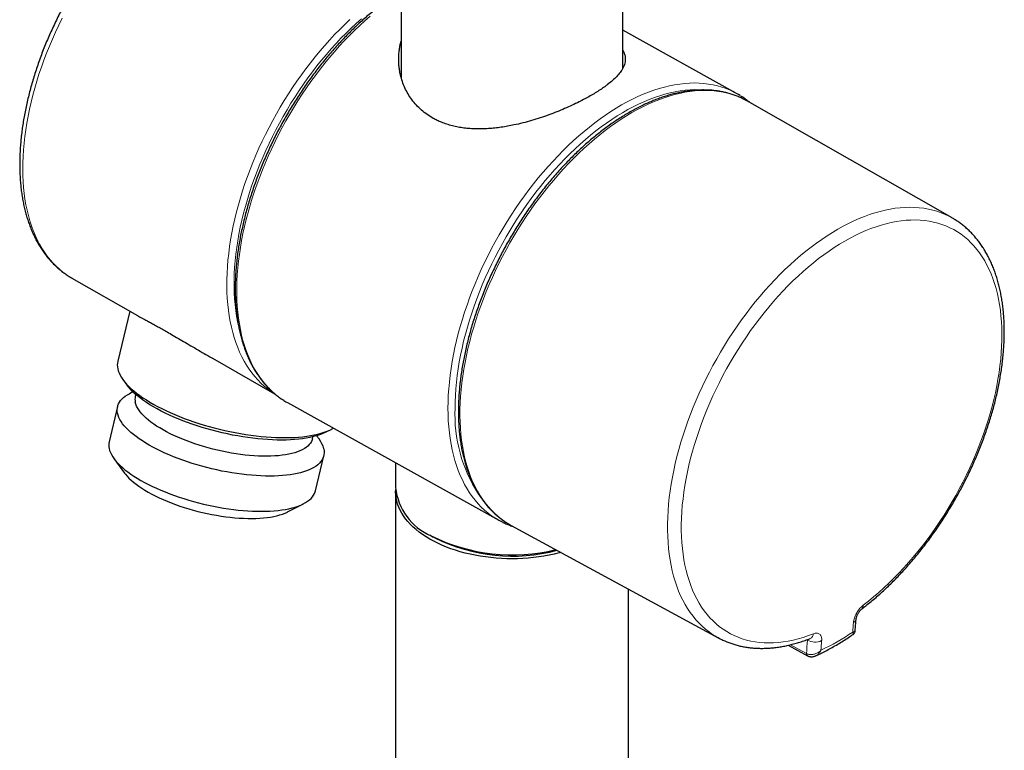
# Model space of a CAD drawing. Header units: millimetres. Extents: x 8 to 2385, y 12 to 2606.
# Tile 36 of 156: x 2199 to 2296, y 504 to 577. Entities that reach past the tile are written whole.
import ezdxf

# ---------------------------------------------------------------- set-up
doc = ezdxf.new("R2010")
doc.units = ezdxf.units.MM

msp = doc.modelspace()

# ---------------------------------------------------------------- linework, layer by layer
at = {"color": 7, "linetype": 'Continuous', "lineweight": 30}
for p, q in [((2236.41, 609.31), (2236.41, 571.005)), ((2258.31, 571.898), (2258.31, 607.355)), ((2269.545, 569.422), (2258.31, 575.678)), ((2290.849, 557.111), (2270.628, 568.652)), ((2290.849, 557.111), (2290.87, 557.099)), ((2203.871, 551.156), (2210.346, 547.461)), ((2203.871, 551.156), (2203.879, 551.152)), ((2209.58, 547.898), (2208.394, 542.936)), ((2217.75, 543.235), (2223.899, 539.725)), ((2208.908, 541.117), (2209.264, 540.627)), ((2209.898, 539.911), (2209.544, 539.729)), ((2210.18, 539.654), (2210.133, 539.457)), ((2223.824, 539.775), (2223.706, 539.851)), ((2208.377, 538.463), (2207.545, 534.982)), ((2225.175, 538.845), (2246.049, 527.223)), ((2228.944, 535.924), (2229.483, 536.2)), ((2227.64, 535.274), (2227.687, 535.471)), ((2228.289, 535.25), (2228.055, 535.572)), ((2208.013, 533.325), (2209.065, 531.878)), ((2227.926, 530.112), (2228.758, 533.593)), ((2235.86, 532.896), (2235.86, 530.454)), ((2235.86, 530.046), (2235.86, 219.405)), ((2225.167, 528.03), (2226.759, 528.846)), ((2247.274, 526.708), (2267.735, 515.598)), ((2239.227, 525.76), (2239.581, 525.556)), ((2239.724, 525.475), (2239.581, 525.556)), ((2258.86, 220.288), (2258.86, 520.417)), ((2281.285, 516.301), (2281.382, 517.49)), ((2267.763, 515.582), (2267.735, 515.598)), ((2274.642, 514.848), (2276.561, 513.815)), ((2276.582, 513.805), (2276.561, 513.815))]:
    msp.add_line(p, q, dxfattribs=at)
at = {"color": 252, "linetype": 'Continuous', "lineweight": 0}
for p, q in [((2274.878, 514.902), (2276.454, 514.053)), ((2276.562, 515.364), (2276.499, 515.398)), ((2276.562, 515.364), (2276.567, 515.423)), ((2276.454, 514.053), (2276.504, 514.026))]:
    msp.add_line(p, q, dxfattribs=at)
at = {"color": 252, "linetype": 'Continuous', "lineweight": 0, "flags": 128}
for points in [[(2233.342, 577.065), (2232.821, 576.61), (2232.305, 576.137), (2231.793, 575.648), (2231.287, 575.143), (2230.786, 574.622), (2230.292, 574.087), (2229.804, 573.537), (2229.324, 572.973), (2228.851, 572.396), (2228.387, 571.807), (2227.931, 571.205), (2227.484, 570.592), (2227.047, 569.968), (2226.62, 569.334), (2226.204, 568.691), (2225.798, 568.038), (2225.404, 567.377), (2225.021, 566.709), (2224.651, 566.034), (2224.293, 565.352), (2223.948, 564.665), (2223.616, 563.974), (2223.297, 563.278), (2222.993, 562.578), (2222.702, 561.877), (2222.427, 561.173), (2222.165, 560.468), (2221.919, 559.762), (2221.688, 559.057), (2221.473, 558.352), (2221.273, 557.649), (2221.089, 556.948), (2220.922, 556.251), (2220.77, 555.557), (2220.635, 554.868), (2220.517, 554.184), (2220.415, 553.505), (2220.33, 552.834), (2220.262, 552.169), (2220.211, 551.512), (2220.177, 550.864), (2220.16, 550.226), (2220.16, 549.597), (2220.177, 548.978), (2220.211, 548.371), (2220.262, 547.776), (2220.33, 547.193), (2220.415, 546.622), (2220.517, 546.066), (2220.635, 545.523), (2220.77, 544.996), (2220.922, 544.483), (2221.089, 543.986), (2221.273, 543.506), (2221.473, 543.042), (2221.688, 542.595), (2221.919, 542.166), (2222.165, 541.755), (2222.427, 541.363), (2222.702, 540.989), (2222.993, 540.635), (2223.297, 540.3), (2223.616, 539.985), (2223.948, 539.691), (2224.293, 539.417), (2224.651, 539.164), (2224.81, 539.061)], [(2202.901, 576.855), (2202.567, 576.173), (2202.245, 575.487), (2201.937, 574.797), (2201.643, 574.104), (2201.364, 573.409), (2201.099, 572.713), (2200.848, 572.015), (2200.613, 571.317), (2200.393, 570.62), (2200.189, 569.924), (2200, 569.23), (2199.827, 568.539), (2199.67, 567.852), (2199.53, 567.168), (2199.406, 566.489), (2199.298, 565.816), (2199.208, 565.149), (2199.134, 564.489), (2199.076, 563.837), (2199.036, 563.192), (2199.012, 562.557), (2199.006, 561.931), (2199.016, 561.316), (2199.044, 560.711), (2199.088, 560.118), (2199.149, 559.537), (2199.227, 558.968), (2199.321, 558.413), (2199.433, 557.872), (2199.56, 557.345), (2199.705, 556.833), (2199.865, 556.336), (2200.041, 555.856), (2200.234, 555.392), (2200.442, 554.944), (2200.665, 554.515), (2200.904, 554.103), (2201.158, 553.709), (2201.426, 553.334), (2201.709, 552.978), (2202.006, 552.641), (2202.317, 552.324), (2202.641, 552.028), (2202.979, 551.751), (2203.33, 551.496), (2203.693, 551.261), (2203.871, 551.156)], [(2223.706, 539.851), (2223.575, 539.938), (2223.221, 540.193), (2222.88, 540.469), (2222.553, 540.766), (2222.239, 541.082), (2221.939, 541.418), (2221.653, 541.774), (2221.382, 542.149), (2221.125, 542.543), (2220.883, 542.955), (2220.656, 543.384), (2220.445, 543.832), (2220.249, 544.296), (2220.07, 544.777), (2219.906, 545.273), (2219.759, 545.786), (2219.628, 546.313), (2219.513, 546.855), (2219.415, 547.411), (2219.334, 547.98), (2219.269, 548.562), (2219.222, 549.156), (2219.191, 549.761), (2219.177, 550.378), (2219.18, 551.005), (2219.201, 551.642), (2219.238, 552.288), (2219.291, 552.942), (2219.362, 553.604), (2219.45, 554.273), (2219.554, 554.948), (2219.675, 555.629), (2219.812, 556.315), (2219.965, 557.005), (2220.135, 557.699), (2220.321, 558.396), (2220.522, 559.095), (2220.739, 559.796), (2220.971, 560.497), (2221.219, 561.198), (2221.481, 561.899), (2221.758, 562.598), (2222.05, 563.296), (2222.355, 563.99), (2222.674, 564.681), (2223.006, 565.368), (2223.352, 566.05), (2223.71, 566.726), (2224.081, 567.396), (2224.463, 568.059), (2224.857, 568.714), (2225.262, 569.361), (2225.678, 569.999), (2226.105, 570.627), (2226.541, 571.246), (2226.986, 571.853), (2227.441, 572.449), (2227.904, 573.032), (2228.376, 573.603), (2228.855, 574.161), (2229.341, 574.705), (2229.833, 575.235), (2230.332, 575.749), (2230.836, 576.248), (2231.346, 576.731)], [(2232.47, 576.794), (2231.961, 576.338), (2231.455, 575.865), (2230.955, 575.376), (2230.46, 574.871), (2229.971, 574.352), (2229.488, 573.817), (2229.013, 573.269), (2228.544, 572.708), (2228.084, 572.133), (2227.632, 571.546), (2227.19, 570.948), (2226.756, 570.339), (2226.332, 569.719), (2225.919, 569.09), (2225.516, 568.451), (2225.125, 567.804), (2224.744, 567.15), (2224.376, 566.488), (2224.02, 565.82), (2223.677, 565.146), (2223.346, 564.467), (2223.029, 563.784), (2222.726, 563.097), (2222.437, 562.408), (2222.162, 561.716), (2221.901, 561.023), (2221.656, 560.33), (2221.425, 559.636), (2221.21, 558.943), (2221.01, 558.251), (2220.827, 557.562), (2220.659, 556.875), (2220.507, 556.192), (2220.372, 555.514), (2220.253, 554.84), (2220.15, 554.173), (2220.064, 553.511), (2219.995, 552.857), (2219.943, 552.21), (2219.908, 551.572), (2219.889, 550.943), (2219.888, 550.324), (2219.903, 549.715), (2219.936, 549.117), (2219.985, 548.531), (2220.051, 547.957), (2220.134, 547.396), (2220.234, 546.849), (2220.35, 546.315), (2220.365, 546.25)], [(2241.031, 538.288), (2241.04, 538.922), (2241.066, 539.565), (2241.108, 540.218), (2241.168, 540.878), (2241.244, 541.547), (2241.338, 542.222), (2241.448, 542.903), (2241.574, 543.59), (2241.717, 544.282), (2241.877, 544.977), (2242.053, 545.676), (2242.244, 546.378), (2242.452, 547.082), (2242.675, 547.787), (2242.914, 548.493), (2243.167, 549.198), (2243.436, 549.903), (2243.719, 550.606), (2244.017, 551.306), (2244.328, 552.004), (2244.653, 552.698), (2244.992, 553.387), (2245.344, 554.072), (2245.708, 554.75), (2246.085, 555.422), (2246.473, 556.087), (2246.873, 556.743), (2247.284, 557.392), (2247.706, 558.03), (2248.138, 558.66), (2248.58, 559.278), (2249.031, 559.886), (2249.491, 560.481), (2249.96, 561.065), (2250.437, 561.635), (2250.921, 562.192), (2251.412, 562.734), (2251.909, 563.262), (2252.413, 563.775), (2252.922, 564.272), (2253.436, 564.753), (2253.954, 565.217), (2254.477, 565.664), (2255.003, 566.094), (2255.531, 566.505), (2256.062, 566.898), (2256.595, 567.272), (2257.128, 567.626), (2257.663, 567.961), (2258.198, 568.276), (2258.732, 568.571), (2259.265, 568.845), (2259.797, 569.099), (2260.327, 569.331), (2260.854, 569.541), (2261.378, 569.731), (2261.899, 569.898), (2262.415, 570.043), (2262.926, 570.167), (2263.433, 570.268), (2263.934, 570.347), (2264.428, 570.403), (2264.916, 570.437), (2265.396, 570.448), (2265.869, 570.437), (2266.333, 570.404), (2266.789, 570.348), (2267.236, 570.269), (2267.673, 570.169), (2268.1, 570.046), (2268.516, 569.901), (2268.922, 569.734), (2269.172, 569.617)], [(2266.319, 569.763), (2265.903, 569.785), (2265.433, 569.789), (2264.955, 569.769), (2264.47, 569.727), (2263.978, 569.663), (2263.481, 569.577), (2262.978, 569.468), (2262.47, 569.337), (2261.957, 569.184), (2261.441, 569.009), (2260.921, 568.812), (2260.398, 568.594), (2259.873, 568.355), (2259.346, 568.095), (2258.818, 567.813), (2258.289, 567.512), (2257.76, 567.19), (2257.231, 566.849), (2256.704, 566.488), (2256.178, 566.108), (2255.654, 565.71), (2255.132, 565.293), (2254.614, 564.858), (2254.099, 564.406), (2253.589, 563.937), (2253.083, 563.452), (2252.583, 562.95), (2252.088, 562.434), (2251.6, 561.902), (2251.118, 561.356), (2250.644, 560.797), (2250.178, 560.224), (2249.72, 559.639), (2249.27, 559.041), (2248.83, 558.433), (2248.4, 557.813), (2247.979, 557.184), (2247.569, 556.545), (2247.171, 555.898), (2246.783, 555.242), (2246.408, 554.579), (2246.044, 553.909), (2245.694, 553.234), (2245.356, 552.553), (2245.031, 551.867), (2244.72, 551.178), (2244.423, 550.485), (2244.141, 549.79), (2243.872, 549.093), (2243.619, 548.395), (2243.381, 547.697), (2243.158, 546.999), (2242.951, 546.303), (2242.759, 545.608), (2242.583, 544.916), (2242.424, 544.228), (2242.281, 543.543), (2242.154, 542.863), (2242.044, 542.189), (2241.951, 541.52), (2241.875, 540.859), (2241.815, 540.205), (2241.773, 539.559), (2241.747, 538.923), (2241.738, 538.295)], [(2270.241, 568.859), (2269.923, 569.008), (2269.517, 569.174), (2269.101, 569.318), (2268.675, 569.439), (2268.238, 569.539), (2267.792, 569.616), (2267.337, 569.67), (2266.873, 569.702), (2266.401, 569.712), (2265.921, 569.699), (2265.434, 569.664), (2264.94, 569.606), (2264.44, 569.525), (2263.934, 569.422), (2263.424, 569.297), (2262.908, 569.15), (2262.388, 568.981), (2261.865, 568.79), (2261.339, 568.578), (2260.81, 568.344), (2260.279, 568.089), (2259.747, 567.813), (2259.214, 567.516), (2258.68, 567.2), (2258.147, 566.863), (2257.615, 566.507), (2257.083, 566.131), (2256.554, 565.736), (2256.027, 565.324), (2255.503, 564.893), (2254.982, 564.444), (2254.466, 563.978), (2253.953, 563.496), (2253.446, 562.997), (2252.945, 562.483), (2252.45, 561.954), (2251.961, 561.41), (2251.479, 560.852), (2251.005, 560.28), (2250.539, 559.696), (2250.081, 559.1), (2249.633, 558.491), (2249.194, 557.872), (2248.765, 557.242), (2248.346, 556.603), (2247.938, 555.954), (2247.541, 555.297), (2247.156, 554.633), (2246.783, 553.961), (2246.422, 553.283), (2246.074, 552.599), (2245.74, 551.91), (2245.418, 551.216), (2245.111, 550.52), (2244.817, 549.82), (2244.538, 549.118), (2244.274, 548.415), (2244.025, 547.711), (2243.791, 547.007), (2243.572, 546.304), (2243.369, 545.602), (2243.182, 544.902), (2243.011, 544.205), (2242.856, 543.512), (2242.718, 542.824), (2242.596, 542.14), (2242.491, 541.462), (2242.403, 540.79), (2242.332, 540.125), (2242.277, 539.469), (2242.24, 538.82), (2242.219, 538.181), (2242.216, 537.552), (2242.23, 536.933), (2242.261, 536.325), (2242.309, 535.728), (2242.374, 535.144), (2242.456, 534.573), (2242.554, 534.016), (2242.67, 533.472), (2242.802, 532.943), (2242.95, 532.429), (2243.115, 531.931), (2243.296, 531.449), (2243.493, 530.984), (2243.706, 530.536), (2243.934, 530.105), (2244.177, 529.693), (2244.436, 529.299), (2244.709, 528.924), (2244.997, 528.568), (2245.3, 528.232), (2245.616, 527.915), (2245.945, 527.619), (2246.288, 527.344), (2246.644, 527.09), (2246.893, 526.929)], [(2267.735, 515.598), (2267.556, 515.698), (2267.188, 515.925), (2266.832, 516.173), (2266.489, 516.442), (2266.159, 516.732), (2265.842, 517.042), (2265.54, 517.371), (2265.251, 517.721), (2264.977, 518.09), (2264.717, 518.477), (2264.473, 518.883), (2264.243, 519.307), (2264.029, 519.749), (2263.831, 520.208), (2263.649, 520.683), (2263.482, 521.175), (2263.332, 521.683), (2263.199, 522.205), (2263.081, 522.742), (2262.981, 523.294), (2262.897, 523.858), (2262.83, 524.436), (2262.78, 525.026), (2262.746, 525.628), (2262.73, 526.241), (2262.731, 526.864), (2262.749, 527.497), (2262.784, 528.14), (2262.835, 528.79), (2262.904, 529.449), (2262.989, 530.115), (2263.092, 530.787), (2263.21, 531.465), (2263.346, 532.148), (2263.497, 532.836), (2263.665, 533.527), (2263.849, 534.221), (2264.049, 534.918), (2264.264, 535.616), (2264.495, 536.314), (2264.741, 537.013), (2265.002, 537.711), (2265.278, 538.408), (2265.568, 539.103), (2265.872, 539.795), (2266.189, 540.483), (2266.521, 541.167), (2266.865, 541.847), (2267.222, 542.52), (2267.591, 543.188), (2267.973, 543.848), (2268.366, 544.501), (2268.77, 545.145), (2269.185, 545.78), (2269.61, 546.406), (2270.046, 547.021), (2270.49, 547.625), (2270.944, 548.218), (2271.406, 548.799), (2271.876, 549.367), (2272.354, 549.921), (2272.839, 550.461), (2273.331, 550.987), (2273.828, 551.498), (2274.331, 551.994), (2274.84, 552.473), (2275.352, 552.936), (2275.869, 553.381), (2276.389, 553.809), (2276.912, 554.219), (2277.438, 554.611), (2277.965, 554.984), (2278.493, 555.338), (2279.023, 555.672), (2279.552, 555.987), (2280.081, 556.281), (2280.61, 556.555), (2281.137, 556.808), (2281.662, 557.04), (2282.184, 557.25), (2282.703, 557.44), (2283.219, 557.607), (2283.731, 557.753), (2284.238, 557.876), (2284.739, 557.978), (2285.235, 558.057), (2285.725, 558.114), (2286.209, 558.148), (2286.685, 558.16), (2287.153, 558.15), (2287.613, 558.117), (2288.064, 558.062), (2288.507, 557.984), (2288.94, 557.884), (2289.362, 557.762), (2289.775, 557.618), (2290.176, 557.452), (2290.566, 557.265), (2290.849, 557.111)], [(2282.073, 518.813), (2282.587, 519.213), (2283.098, 519.631), (2283.606, 520.067), (2284.109, 520.52), (2284.609, 520.989), (2285.103, 521.475), (2285.591, 521.977), (2286.074, 522.493), (2286.55, 523.024), (2287.018, 523.569), (2287.479, 524.128), (2287.932, 524.699), (2288.377, 525.282), (2288.812, 525.877), (2289.238, 526.483), (2289.654, 527.099), (2290.059, 527.724), (2290.453, 528.359), (2290.836, 529.001), (2291.208, 529.652), (2291.567, 530.309), (2291.913, 530.972), (2292.247, 531.641), (2292.568, 532.314), (2292.874, 532.991), (2293.167, 533.672), (2293.446, 534.355), (2293.71, 535.039), (2293.959, 535.725), (2294.194, 536.411), (2294.412, 537.097), (2294.616, 537.782), (2294.803, 538.464), (2294.975, 539.144), (2295.13, 539.82), (2295.269, 540.493), (2295.391, 541.16), (2295.497, 541.822), (2295.586, 542.478), (2295.658, 543.127), (2295.713, 543.768), (2295.751, 544.401), (2295.773, 545.024), (2295.777, 545.638), (2295.764, 546.242), (2295.734, 546.834), (2295.687, 547.415), (2295.623, 547.984), (2295.542, 548.539), (2295.444, 549.082), (2295.33, 549.61), (2295.199, 550.123), (2295.052, 550.621), (2294.888, 551.104), (2294.708, 551.57), (2294.513, 552.019), (2294.301, 552.451), (2294.074, 552.866), (2293.832, 553.262), (2293.575, 553.64), (2293.304, 553.999), (2293.018, 554.338), (2292.717, 554.658), (2292.404, 554.957), (2292.076, 555.236), (2291.736, 555.495), (2291.383, 555.732), (2291.017, 555.948), (2290.64, 556.143), (2290.251, 556.316), (2289.851, 556.467), (2289.44, 556.596), (2289.019, 556.703), (2288.588, 556.787), (2288.148, 556.849), (2287.699, 556.889), (2287.242, 556.906), (2286.777, 556.901), (2286.304, 556.873), (2285.825, 556.823), (2285.339, 556.75), (2284.848, 556.655), (2284.351, 556.538), (2283.85, 556.399), (2283.344, 556.238), (2282.834, 556.054), (2282.322, 555.85), (2281.807, 555.624), (2281.289, 555.376), (2280.771, 555.108), (2280.251, 554.82), (2279.731, 554.511), (2279.212, 554.182), (2278.693, 553.833), (2278.175, 553.466), (2277.66, 553.079), (2277.146, 552.674), (2276.636, 552.252), (2276.13, 551.811), (2275.627, 551.354), (2275.129, 550.88), (2274.636, 550.39), (2274.149, 549.885), (2273.668, 549.365), (2273.194, 548.83), (2272.728, 548.281), (2272.269, 547.72), (2271.818, 547.145), (2271.376, 546.559), (2270.943, 545.961), (2270.52, 545.352), (2270.107, 544.734), (2269.704, 544.106), (2269.313, 543.469), (2268.933, 542.825), (2268.564, 542.172), (2268.209, 541.514), (2267.865, 540.849), (2267.535, 540.179), (2267.218, 539.505), (2266.915, 538.827), (2266.625, 538.145), (2266.351, 537.462), (2266.09, 536.777), (2265.845, 536.091), (2265.615, 535.405), (2265.4, 534.719), (2265.201, 534.035), (2265.017, 533.353), (2264.85, 532.674), (2264.699, 531.999), (2264.564, 531.327), (2264.446, 530.661), (2264.345, 530.001), (2264.26, 529.347), (2264.193, 528.7), (2264.142, 528.061), (2264.108, 527.431), (2264.091, 526.809), (2264.092, 526.198), (2264.109, 525.597), (2264.143, 525.008), (2264.195, 524.43), (2264.263, 523.865), (2264.348, 523.313), (2264.45, 522.774), (2264.569, 522.25), (2264.704, 521.74), (2264.856, 521.246), (2265.024, 520.768), (2265.208, 520.306), (2265.407, 519.861), (2265.623, 519.433), (2265.854, 519.024), (2266.1, 518.632), (2266.361, 518.259), (2266.636, 517.906), (2266.926, 517.571), (2267.23, 517.257), (2267.547, 516.963), (2267.878, 516.689), (2268.222, 516.436), (2268.578, 516.204), (2268.947, 515.994), (2269.327, 515.805), (2269.719, 515.637), (2270.122, 515.492), (2270.535, 515.369), (2270.959, 515.268), (2271.392, 515.189), (2271.834, 515.133), (2272.285, 515.099), (2272.745, 515.087), (2273.212, 515.098), (2273.686, 515.132), (2274.167, 515.188), (2274.655, 515.267), (2275.148, 515.367), (2275.646, 515.49), (2276.148, 515.635), (2276.655, 515.802), (2277.165, 515.991)], [(2245.654, 527.458), (2245.344, 527.666), (2244.992, 527.93), (2244.653, 528.214), (2244.328, 528.518), (2244.017, 528.843), (2243.719, 529.187), (2243.436, 529.551), (2243.167, 529.934), (2242.914, 530.336), (2242.675, 530.756), (2242.452, 531.194), (2242.244, 531.65), (2242.053, 532.122), (2241.877, 532.611), (2241.717, 533.115), (2241.574, 533.636), (2241.448, 534.171), (2241.338, 534.72), (2241.244, 535.284), (2241.168, 535.861), (2241.108, 536.45), (2241.066, 537.051), (2241.04, 537.664), (2241.031, 538.288)]]:
    msp.add_lwpolyline(points, dxfattribs=at)
at = {"color": 7, "linetype": 'Continuous', "lineweight": 30, "flags": 128}
for points in [[(2236.34, 571.211), (2236.394, 571.37), (2236.41, 571.415)], [(2270.628, 568.652), (2270.316, 568.821), (2270.241, 568.859)], [(2208.391, 542.199), (2208.447, 541.99), (2208.527, 541.777), (2208.63, 541.561), (2208.756, 541.342), (2208.905, 541.121), (2209.078, 540.898), (2209.272, 540.674), (2209.489, 540.449), (2209.727, 540.223), (2209.987, 539.998), (2210.266, 539.773), (2210.566, 539.549), (2210.885, 539.326), (2211.222, 539.106), (2211.577, 538.888), (2211.949, 538.673), (2212.338, 538.462), (2212.742, 538.254), (2213.161, 538.051), (2213.593, 537.852), (2214.038, 537.658), (2214.495, 537.47), (2214.963, 537.288), (2215.44, 537.113), (2215.927, 536.944), (2216.421, 536.782), (2216.922, 536.627), (2217.428, 536.481), (2217.94, 536.342), (2218.454, 536.212), (2218.971, 536.09), (2219.49, 535.978), (2220.009, 535.874), (2220.526, 535.78), (2221.042, 535.695), (2221.554, 535.62), (2222.063, 535.555), (2222.566, 535.5), (2223.062, 535.456), (2223.552, 535.421), (2224.032, 535.397), (2224.504, 535.383), (2224.964, 535.38), (2225.414, 535.387), (2225.85, 535.404), (2226.274, 535.432), (2226.683, 535.47), (2227.077, 535.519), (2227.455, 535.577), (2227.816, 535.646), (2228.16, 535.724), (2228.485, 535.812), (2228.791, 535.909), (2229.078, 536.016), (2229.344, 536.132), (2229.59, 536.257), (2229.705, 536.323)], [(2228.944, 535.924), (2228.864, 535.884), (2228.608, 535.769), (2228.331, 535.663), (2228.035, 535.566), (2227.719, 535.479), (2227.385, 535.401), (2227.033, 535.333), (2226.665, 535.275), (2226.28, 535.227), (2225.881, 535.19), (2225.467, 535.163), (2225.039, 535.146), (2224.599, 535.139), (2224.148, 535.143), (2223.686, 535.158), (2223.215, 535.182), (2222.735, 535.217), (2222.249, 535.263), (2221.756, 535.318), (2221.257, 535.384), (2220.755, 535.459), (2220.25, 535.544), (2219.744, 535.639), (2219.236, 535.743), (2218.73, 535.856), (2218.224, 535.977), (2217.722, 536.108), (2217.224, 536.246), (2216.73, 536.393), (2216.243, 536.547), (2215.763, 536.709), (2215.291, 536.877), (2214.828, 537.052), (2214.376, 537.233), (2213.936, 537.42), (2213.507, 537.612), (2213.092, 537.809), (2212.691, 538.011), (2212.305, 538.216), (2211.936, 538.425), (2211.583, 538.638), (2211.247, 538.852), (2210.93, 539.069), (2210.632, 539.288), (2210.354, 539.508), (2210.096, 539.728), (2209.859, 539.949), (2209.644, 540.169), (2209.45, 540.389), (2209.279, 540.607), (2209.264, 540.627)], [(2228.76, 534.264), (2228.79, 534.069), (2228.796, 533.878), (2228.778, 533.692), (2228.736, 533.512), (2228.67, 533.338), (2228.581, 533.17), (2228.469, 533.008), (2228.333, 532.854), (2228.174, 532.707), (2227.993, 532.568), (2227.791, 532.437), (2227.566, 532.314), (2227.321, 532.2), (2227.055, 532.095), (2226.769, 531.999), (2226.464, 531.913), (2226.14, 531.836), (2225.799, 531.769), (2225.441, 531.712), (2225.067, 531.665), (2224.678, 531.628), (2224.275, 531.601), (2223.858, 531.585), (2223.429, 531.579), (2222.988, 531.583), (2222.538, 531.598), (2222.077, 531.624), (2221.609, 531.659), (2221.134, 531.705), (2220.652, 531.761), (2220.166, 531.826), (2219.676, 531.902), (2219.183, 531.987), (2218.689, 532.082), (2218.195, 532.186), (2217.702, 532.299), (2217.21, 532.42), (2216.722, 532.55), (2216.238, 532.688), (2215.759, 532.834), (2215.288, 532.988), (2214.823, 533.148), (2214.368, 533.315), (2213.922, 533.489), (2213.487, 533.669), (2213.064, 533.853), (2212.654, 534.044), (2212.257, 534.238), (2211.876, 534.437), (2211.51, 534.64), (2211.16, 534.846), (2210.828, 535.054), (2210.514, 535.265), (2210.219, 535.478), (2209.943, 535.692), (2209.687, 535.906), (2209.452, 536.121), (2209.238, 536.336), (2209.047, 536.55), (2208.877, 536.763), (2208.73, 536.974), (2208.606, 537.183), (2208.505, 537.389), (2208.428, 537.592), (2208.374, 537.792), (2208.344, 537.987), (2208.339, 538.178), (2208.356, 538.363), (2208.398, 538.544), (2208.464, 538.718), (2208.553, 538.886), (2208.666, 539.047), (2208.801, 539.202), (2208.96, 539.349), (2209.141, 539.488), (2209.344, 539.619), (2209.544, 539.729)], [(2227.64, 535.274), (2227.605, 535.154), (2227.536, 534.994), (2227.443, 534.84), (2227.326, 534.694), (2227.187, 534.554), (2227.024, 534.423), (2226.84, 534.299), (2226.633, 534.184), (2226.406, 534.078), (2226.158, 533.98), (2225.889, 533.892), (2225.602, 533.813), (2225.296, 533.745), (2224.973, 533.686), (2224.633, 533.637), (2224.277, 533.598), (2223.906, 533.57), (2223.522, 533.552), (2223.125, 533.544), (2222.716, 533.547), (2222.297, 533.561), (2221.869, 533.585), (2221.432, 533.619), (2220.989, 533.663), (2220.539, 533.718), (2220.085, 533.783), (2219.628, 533.857), (2219.169, 533.941), (2218.709, 534.035), (2218.249, 534.137), (2217.791, 534.249), (2217.337, 534.369), (2216.886, 534.497), (2216.441, 534.633), (2216.003, 534.777), (2215.572, 534.927), (2215.151, 535.085), (2214.74, 535.248), (2214.34, 535.418), (2213.953, 535.593), (2213.579, 535.772), (2213.22, 535.956), (2212.876, 536.144), (2212.549, 536.335), (2212.239, 536.529), (2211.947, 536.725), (2211.675, 536.924), (2211.422, 537.123), (2211.19, 537.323), (2210.978, 537.523), (2210.789, 537.722), (2210.621, 537.921), (2210.477, 538.118), (2210.355, 538.313), (2210.257, 538.506), (2210.182, 538.695), (2210.131, 538.881)], [(2224.81, 539.061), (2225.021, 538.933), (2225.175, 538.845)], [(2207.542, 534.311), (2207.596, 534.111), (2207.673, 533.908), (2207.774, 533.702), (2207.898, 533.493), (2208.045, 533.282), (2208.215, 533.069), (2208.407, 532.855), (2208.62, 532.64), (2208.855, 532.425), (2209.111, 532.21), (2209.387, 531.997), (2209.682, 531.784), (2209.996, 531.573), (2210.328, 531.364), (2210.678, 531.159), (2211.044, 530.956), (2211.426, 530.757), (2211.822, 530.562), (2212.232, 530.372), (2212.655, 530.187), (2213.09, 530.008), (2213.536, 529.834), (2213.991, 529.667), (2214.456, 529.507), (2214.928, 529.353), (2215.406, 529.207), (2215.89, 529.069), (2216.378, 528.939), (2216.87, 528.818), (2217.363, 528.705), (2217.858, 528.601), (2218.352, 528.506), (2218.844, 528.421), (2219.334, 528.345), (2219.82, 528.28), (2220.302, 528.224), (2220.777, 528.178), (2221.246, 528.142), (2221.706, 528.117), (2222.156, 528.102), (2222.597, 528.098), (2223.026, 528.104), (2223.443, 528.12), (2223.846, 528.147), (2224.236, 528.183), (2224.61, 528.23), (2224.968, 528.288), (2225.309, 528.355), (2225.632, 528.432), (2225.937, 528.518), (2226.223, 528.614), (2226.489, 528.719), (2226.734, 528.833), (2226.959, 528.956), (2227.162, 529.087), (2227.343, 529.226), (2227.501, 529.373), (2227.637, 529.527), (2227.749, 529.689), (2227.838, 529.857), (2227.904, 530.031), (2227.926, 530.112)], [(2209.065, 531.878), (2209.15, 531.765), (2209.318, 531.566), (2209.507, 531.366), (2209.718, 531.166), (2209.951, 530.966), (2210.204, 530.767), (2210.476, 530.569), (2210.768, 530.373), (2211.078, 530.179), (2211.405, 529.987), (2211.749, 529.8), (2212.108, 529.616), (2212.482, 529.436), (2212.869, 529.261), (2213.269, 529.092), (2213.68, 528.928), (2214.101, 528.771), (2214.531, 528.62), (2214.97, 528.477), (2215.415, 528.341), (2215.865, 528.212), (2216.32, 528.092), (2216.778, 527.981), (2217.238, 527.878), (2217.698, 527.785), (2218.157, 527.701), (2218.614, 527.626), (2219.068, 527.561), (2219.517, 527.507), (2219.961, 527.462), (2220.398, 527.428), (2220.826, 527.404), (2221.245, 527.391), (2221.654, 527.388), (2222.051, 527.395), (2222.435, 527.413), (2222.806, 527.441), (2223.162, 527.48), (2223.502, 527.529), (2223.825, 527.588), (2224.131, 527.657), (2224.418, 527.736), (2224.686, 527.824), (2224.935, 527.921), (2225.162, 528.028), (2225.167, 528.03)], [(2252.212, 524.027), (2252.017, 523.976), (2251.526, 523.858), (2251.027, 523.753), (2250.52, 523.662), (2250.006, 523.585), (2249.486, 523.521), (2248.962, 523.472), (2248.434, 523.436), (2247.904, 523.414), (2247.373, 523.407), (2246.842, 523.414), (2246.312, 523.434), (2245.784, 523.469), (2245.26, 523.519), (2244.74, 523.581), (2244.225, 523.658), (2243.718, 523.749), (2243.218, 523.852), (2242.727, 523.969), (2242.246, 524.099), (2241.775, 524.242), (2241.317, 524.397), (2240.872, 524.564), (2240.44, 524.743), (2240.023, 524.933), (2239.622, 525.134), (2239.237, 525.346), (2238.87, 525.568), (2238.521, 525.799), (2238.191, 526.039), (2237.88, 526.288), (2237.589, 526.544), (2237.32, 526.809), (2237.071, 527.08), (2236.845, 527.357), (2236.641, 527.64), (2236.46, 527.929), (2236.303, 528.222), (2236.168, 528.518), (2236.058, 528.818), (2235.972, 529.121), (2235.91, 529.426), (2235.873, 529.732), (2235.86, 530.038), (2235.865, 530.25)], [(2246.893, 526.929), (2247.013, 526.856), (2247.274, 526.708)]]:
    msp.add_lwpolyline(points, dxfattribs=at)
at = {"color": 7, "linetype": 'Continuous', "lineweight": 30}
for centre, radius, start, end in [((2265.767, 562.638), 7.765, 57.74969, 63.99642), ((2210.012, 542.562), 1.661, 166.98721, 192.61886), ((2211.393, 539.165), 1.293, 166.9187, 192.68736), ((2226.201, 533.646), 2.633, 13.56626, 37.51044), ((2209.016, 534.641), 1.51, 166.9628, 192.64327), ((2241.671, 531.048), 5.842, 185.83211, 246.86873), ((2249.827, 534.008), 7.766, 237.49909, 244.24576), ((2247.408, 541.812), 18.025, 243.54122, 283.76998), ((2247.413, 540.943), 17.274, 243.56763, 284.77483)]:
    msp.add_arc(centre, radius, start, end, dxfattribs=at)
at = {"color": 252, "linetype": 'Continuous', "lineweight": 0}
for centre, radius, start, end in [((2256.079, 537.634), 14.356, 177.35821, 213.05481), ((2281.691, 518.75), 0.387, 312.64401, 9.32884), ((1984.101, 540.617), 297.935, 355.29196, 355.47567), ((2280.894, 517.56), 0.494, 295.60759, 351.91494), ((2276.567, 516.065), 0.603, 294.63463, 352.99841), ((2268.074, 535.058), 22.91, 295.3552, 304.43759), ((1984.948, 538.73), 292.549, 355.16133, 355.4189), ((2277.315, 516.632), 1.474, 239.31021, 296.06999), ((1985.23, 538.763), 293.671, 355.23233, 355.41883), ((2276.707, 514.023), 0.254, 173.08765, 235.01242), ((2276.735, 513.988), 0.235, 170.58405, 236.77621)]:
    msp.add_arc(centre, radius, start, end, dxfattribs=at)
at = {"color": 7, "linetype": 'Continuous', "lineweight": 30}
for points, knots in [([(2220.22, 593.452), (2220.132, 593.433), (2219.878, 593.377), (2219.456, 593.27), (2218.954, 593.123), (2218.449, 592.956), (2217.941, 592.769), (2217.431, 592.562), (2216.92, 592.336), (2216.408, 592.09), (2215.895, 591.826), (2215.383, 591.543), (2214.871, 591.241), (2214.359, 590.921), (2213.85, 590.584), (2213.342, 590.229), (2212.836, 589.858), (2212.334, 589.47), (2211.834, 589.065), (2211.339, 588.645), (2210.847, 588.209), (2210.36, 587.759), (2209.877, 587.294), (2209.4, 586.815), (2208.929, 586.322), (2208.464, 585.816), (2208.006, 585.297), (2207.554, 584.766), (2207.11, 584.223), (2206.674, 583.669), (2206.246, 583.105), (2205.826, 582.53), (2205.415, 581.945), (2205.013, 581.351), (2204.621, 580.749), (2204.239, 580.139), (2203.867, 579.521), (2203.506, 578.896), (2203.156, 578.264), (2202.816, 577.627), (2202.489, 576.985), (2202.173, 576.338), (2201.87, 575.687), (2201.579, 575.032), (2201.3, 574.374), (2201.035, 573.714), (2200.783, 573.053), (2200.544, 572.39), (2200.319, 571.727), (2200.108, 571.063), (2199.911, 570.401), (2199.728, 569.739), (2199.559, 569.08), (2199.406, 568.422), (2199.267, 567.768), (2199.143, 567.117), (2199.034, 566.471), (2198.941, 565.829), (2198.862, 565.192), (2198.8, 564.561), (2198.753, 563.937), (2198.721, 563.319), (2198.705, 562.709), (2198.706, 562.108), (2198.722, 561.515), (2198.753, 560.931), (2198.801, 560.356), (2198.865, 559.793), (2198.945, 559.24), (2199.041, 558.698), (2199.152, 558.169), (2199.28, 557.652), (2199.423, 557.148), (2199.582, 556.658), (2199.756, 556.182), (2199.945, 555.721), (2200.15, 555.275), (2200.369, 554.845), (2200.603, 554.432), (2200.852, 554.035), (2201.114, 553.655), (2201.389, 553.293), (2201.678, 552.948), (2201.98, 552.622), (2202.294, 552.314), (2202.621, 552.025), (2202.958, 551.755), (2203.308, 551.504), (2203.615, 551.303), (2203.81, 551.193), (2203.881, 551.154)], [0, 0, 0, 0, 0.006146, 0.017627, 0.02912, 0.04063, 0.052155, 0.063692, 0.075236, 0.086787, 0.098342, 0.109899, 0.121456, 0.133013, 0.144568, 0.15612, 0.167669, 0.179214, 0.190756, 0.202294, 0.213828, 0.225357, 0.236883, 0.248405, 0.259923, 0.271438, 0.282949, 0.294458, 0.305963, 0.317466, 0.328967, 0.340465, 0.351962, 0.363457, 0.37495, 0.386443, 0.397935, 0.409427, 0.420918, 0.43241, 0.443902, 0.455394, 0.466887, 0.478382, 0.489878, 0.501375, 0.512875, 0.524377, 0.535881, 0.547388, 0.558898, 0.570412, 0.581929, 0.59345, 0.604975, 0.616504, 0.628038, 0.639576, 0.651118, 0.662665, 0.674217, 0.685772, 0.697332, 0.708896, 0.720462, 0.732031, 0.743601, 0.755171, 0.766739, 0.778303, 0.789861, 0.801411, 0.812949, 0.824473, 0.835979, 0.847463, 0.858922, 0.870352, 0.881749, 0.893112, 0.904436, 0.915722, 0.926968, 0.938175, 0.949344, 0.960479, 0.971584, 0.982664, 0.993725, 1, 1, 1, 1]), ([(2236.41, 579.527), (2236.281, 579.447), (2235.981, 579.262), (2235.512, 578.95), (2235.004, 578.596), (2234.498, 578.225), (2233.995, 577.837), (2233.494, 577.432), (2232.996, 577.012), (2232.502, 576.577), (2232.012, 576.126), (2231.527, 575.661), (2231.047, 575.182), (2230.572, 574.688), (2230.103, 574.182), (2229.64, 573.662), (2229.184, 573.131), (2228.735, 572.587), (2228.293, 572.032), (2227.859, 571.466), (2227.433, 570.889), (2227.016, 570.303), (2226.608, 569.707), (2226.21, 569.103), (2225.82, 568.49), (2225.441, 567.87), (2225.073, 567.242), (2224.715, 566.608), (2224.368, 565.968), (2224.032, 565.322), (2223.708, 564.671), (2223.396, 564.017), (2223.096, 563.358), (2222.809, 562.697), (2222.534, 562.033), (2222.273, 561.367), (2222.025, 560.699), (2221.79, 560.031), (2221.569, 559.363), (2221.361, 558.696), (2221.168, 558.029), (2220.989, 557.364), (2220.825, 556.702), (2220.675, 556.042), (2220.54, 555.386), (2220.419, 554.733), (2220.314, 554.086), (2220.224, 553.443), (2220.149, 552.806), (2220.09, 552.176), (2220.046, 551.552), (2220.017, 550.936), (2220.004, 550.328), (2220.006, 549.729), (2220.024, 549.139), (2220.057, 548.558), (2220.106, 547.987), (2220.171, 547.427), (2220.251, 546.879), (2220.346, 546.342), (2220.457, 545.818), (2220.584, 545.306), (2220.725, 544.807), (2220.882, 544.323), (2221.053, 543.852), (2221.24, 543.397), (2221.441, 542.956), (2221.656, 542.532), (2221.886, 542.123), (2222.13, 541.731), (2222.387, 541.356), (2222.658, 540.998), (2222.942, 540.658), (2223.238, 540.335), (2223.547, 540.031), (2223.868, 539.745), (2224.201, 539.479), (2224.51, 539.253), (2224.712, 539.125), (2224.795, 539.073)], [0, 0, 0, 0, 0.0099795, 0.0231013, 0.0362215, 0.04934, 0.0624564, 0.0755707, 0.0886827, 0.1017925, 0.1149001, 0.1280054, 0.1411086, 0.1542098, 0.167309, 0.1804063, 0.1935019, 0.2065958, 0.2196883, 0.2327795, 0.2458695, 0.2589584, 0.2720464, 0.2851337, 0.2982204, 0.3113066, 0.3243926, 0.3374783, 0.3505641, 0.36365, 0.3767361, 0.3898226, 0.4029097, 0.4159975, 0.4290861, 0.4421758, 0.4552666, 0.4683587, 0.4814522, 0.4945474, 0.5076443, 0.520743, 0.5338438, 0.5469467, 0.5600518, 0.5731593, 0.5862692, 0.5993816, 0.6124965, 0.6256139, 0.6387338, 0.6518561, 0.6649807, 0.6781073, 0.6912356, 0.7043653, 0.7174957, 0.7306263, 0.743756, 0.7568838, 0.7700085, 0.7831288, 0.7962431, 0.8093497, 0.8224466, 0.8355318, 0.848603, 0.8616581, 0.874695, 0.8877117, 0.9007065, 0.9136782, 0.9266261, 0.9395502, 0.9524512, 0.9653307, 0.978191, 0.9910352, 1, 1, 1, 1]), ([(2239.585, 566.95), (2239.378, 567.074), (2238.966, 567.32), (2238.409, 567.762), (2237.903, 568.254), (2237.46, 568.791), (2237.081, 569.364), (2236.766, 569.967), (2236.515, 570.598), (2236.346, 571.187), (2236.241, 571.719), (2236.182, 572.191), (2236.156, 572.667), (2236.163, 573.143), (2236.203, 573.62), (2236.276, 574.055), (2236.341, 574.38), (2236.395, 574.542), (2236.41, 574.588)], [0, 0, 0, 0, 0.076187, 0.152376, 0.229761, 0.307152, 0.383167, 0.459187, 0.536172, 0.613159, 0.667271, 0.721683, 0.776095, 0.83092, 0.885745, 0.940841, 0.983504, 1, 1, 1, 1]), ([(2258.31, 573.681), (2258.353, 573.602), (2258.454, 573.416), (2258.529, 573.152), (2258.564, 572.887), (2258.558, 572.649), (2258.518, 572.409), (2258.441, 572.166), (2258.328, 571.919), (2258.192, 571.69), (2257.997, 571.416), (2257.72, 571.094), (2257.307, 570.697), (2256.894, 570.358), (2256.479, 570.05), (2256.08, 569.775), (2255.601, 569.469), (2255.091, 569.168), (2254.558, 568.873), (2253.962, 568.564), (2253.299, 568.242), (2252.56, 567.91), (2251.791, 567.591), (2250.987, 567.285), (2250.156, 566.997), (2249.3, 566.731), (2248.43, 566.493), (2247.636, 566.309), (2246.925, 566.17), (2246.297, 566.069), (2245.669, 565.99), (2245.043, 565.935), (2244.421, 565.906), (2243.808, 565.905), (2243.204, 565.933), (2242.612, 565.992), (2242.031, 566.083), (2241.463, 566.207), (2240.912, 566.367), (2240.416, 566.549), (2239.973, 566.743), (2239.714, 566.881), (2239.585, 566.95)], [0, 0, 0, 0, 0.0223642, 0.0529827, 0.0752029, 0.0975534, 0.1199037, 0.1424383, 0.1649726, 0.1876315, 0.2044466, 0.23824, 0.2723507, 0.3067914, 0.3241139, 0.3497205, 0.3753269, 0.4001265, 0.4249261, 0.4492384, 0.4787074, 0.5081775, 0.5380399, 0.5679036, 0.5987356, 0.629569, 0.660782, 0.6919957, 0.7142573, 0.7366499, 0.7590424, 0.7816204, 0.8041981, 0.8269021, 0.8493542, 0.8719658, 0.8945768, 0.917426, 0.9402746, 0.9632909, 0.9816455, 1, 1, 1, 1]), ([(2270.223, 568.865), (2270.149, 568.902), (2269.95, 569.002), (2269.614, 569.144), (2269.217, 569.291), (2268.81, 569.418), (2268.394, 569.525), (2267.969, 569.612), (2267.535, 569.679), (2267.094, 569.726), (2266.644, 569.753), (2266.188, 569.759), (2265.725, 569.745), (2265.255, 569.71), (2264.779, 569.655), (2264.298, 569.58), (2263.812, 569.484), (2263.321, 569.368), (2262.826, 569.232), (2262.328, 569.076), (2261.827, 568.9), (2261.323, 568.705), (2260.817, 568.49), (2260.309, 568.256), (2259.8, 568.003), (2259.291, 567.732), (2258.781, 567.442), (2258.272, 567.133), (2257.763, 566.807), (2257.256, 566.464), (2256.75, 566.103), (2256.247, 565.726), (2255.746, 565.332), (2255.248, 564.922), (2254.753, 564.496), (2254.263, 564.055), (2253.776, 563.6), (2253.295, 563.129), (2252.818, 562.645), (2252.347, 562.147), (2251.882, 561.636), (2251.424, 561.112), (2250.972, 560.577), (2250.528, 560.029), (2250.091, 559.471), (2249.663, 558.901), (2249.242, 558.322), (2248.831, 557.733), (2248.428, 557.134), (2248.035, 556.528), (2247.652, 555.913), (2247.28, 555.291), (2246.917, 554.662), (2246.566, 554.026), (2246.226, 553.385), (2245.897, 552.739), (2245.58, 552.088), (2245.275, 551.434), (2244.982, 550.776), (2244.703, 550.115), (2244.436, 549.451), (2244.182, 548.787), (2243.941, 548.121), (2243.714, 547.455), (2243.501, 546.789), (2243.302, 546.124), (2243.117, 545.46), (2242.946, 544.798), (2242.79, 544.139), (2242.649, 543.483), (2242.523, 542.831), (2242.411, 542.183), (2242.315, 541.54), (2242.233, 540.903), (2242.167, 540.272), (2242.116, 539.647), (2242.081, 539.029), (2242.061, 538.42), (2242.057, 537.818), (2242.068, 537.226), (2242.095, 536.643), (2242.138, 536.07), (2242.196, 535.507), (2242.269, 534.955), (2242.358, 534.415), (2242.463, 533.888), (2242.583, 533.372), (2242.718, 532.87), (2242.868, 532.381), (2243.034, 531.907), (2243.214, 531.447), (2243.409, 531.002), (2243.618, 530.572), (2243.842, 530.159), (2244.08, 529.762), (2244.331, 529.381), (2244.596, 529.018), (2244.874, 528.672), (2245.166, 528.344), (2245.469, 528.034), (2245.785, 527.743), (2246.113, 527.47), (2246.453, 527.217), (2246.708, 527.04), (2246.853, 526.954), (2246.877, 526.94)], [0, 0, 0, 0, 0.005663, 0.015307, 0.024956, 0.034612, 0.044279, 0.053959, 0.063654, 0.073366, 0.083095, 0.092843, 0.102607, 0.112388, 0.122185, 0.131995, 0.141818, 0.151653, 0.161496, 0.171348, 0.181206, 0.191069, 0.200936, 0.210805, 0.220677, 0.230549, 0.240422, 0.250295, 0.260166, 0.270037, 0.279907, 0.289775, 0.299642, 0.309507, 0.31937, 0.329231, 0.339091, 0.348949, 0.358806, 0.368661, 0.378515, 0.388367, 0.398218, 0.408067, 0.417916, 0.427764, 0.437611, 0.447457, 0.457302, 0.467147, 0.476992, 0.486836, 0.49668, 0.506525, 0.516369, 0.526213, 0.536057, 0.545902, 0.555748, 0.565594, 0.57544, 0.585288, 0.595136, 0.604985, 0.614836, 0.624688, 0.634541, 0.644396, 0.654252, 0.66411, 0.67397, 0.683831, 0.693695, 0.70356, 0.713427, 0.723297, 0.733168, 0.74304, 0.752915, 0.76279, 0.772667, 0.782545, 0.792423, 0.802301, 0.812177, 0.822052, 0.831924, 0.841791, 0.851654, 0.861509, 0.871356, 0.881194, 0.89102, 0.900832, 0.91063, 0.920411, 0.930176, 0.939922, 0.94965, 0.959361, 0.969054, 0.978733, 0.988398, 0.998053, 1, 1, 1, 1]), ([(2270.821, 568.542), (2270.721, 568.624), (2270.51, 568.797), (2270.211, 569.013), (2270.009, 569.141), (2269.926, 569.194)], [0, 0, 0, 0, 0.350598, 0.733631, 1, 1, 1, 1]), ([(2281.953, 518.465), (2282.042, 518.533), (2282.298, 518.729), (2282.72, 519.066), (2283.217, 519.481), (2283.71, 519.911), (2284.199, 520.357), (2284.683, 520.817), (2285.161, 521.292), (2285.635, 521.78), (2286.102, 522.282), (2286.562, 522.796), (2287.016, 523.323), (2287.463, 523.862), (2287.902, 524.412), (2288.333, 524.973), (2288.755, 525.545), (2289.169, 526.126), (2289.574, 526.717), (2289.969, 527.317), (2290.355, 527.925), (2290.73, 528.54), (2291.095, 529.163), (2291.449, 529.792), (2291.792, 530.427), (2292.123, 531.068), (2292.443, 531.714), (2292.75, 532.363), (2293.046, 533.017), (2293.328, 533.674), (2293.598, 534.333), (2293.855, 534.994), (2294.098, 535.657), (2294.328, 536.32), (2294.543, 536.983), (2294.745, 537.646), (2294.933, 538.308), (2295.106, 538.968), (2295.265, 539.627), (2295.409, 540.282), (2295.537, 540.934), (2295.651, 541.582), (2295.75, 542.226), (2295.833, 542.864), (2295.901, 543.497), (2295.953, 544.123), (2295.99, 544.743), (2296.011, 545.356), (2296.016, 545.96), (2296.005, 546.556), (2295.979, 547.143), (2295.936, 547.721), (2295.878, 548.288), (2295.803, 548.845), (2295.713, 549.39), (2295.607, 549.924), (2295.484, 550.445), (2295.347, 550.953), (2295.193, 551.448), (2295.024, 551.929), (2294.839, 552.395), (2294.64, 552.845), (2294.425, 553.281), (2294.196, 553.7), (2293.953, 554.102), (2293.695, 554.488), (2293.424, 554.856), (2293.139, 555.206), (2292.842, 555.539), (2292.532, 555.853), (2292.209, 556.148), (2291.875, 556.425), (2291.529, 556.682), (2291.195, 556.907), (2290.971, 557.038), (2290.871, 557.097)], [0, 0, 0, 0, 0.007345, 0.021256, 0.035162, 0.049063, 0.062959, 0.076851, 0.090738, 0.10462, 0.118498, 0.132372, 0.146242, 0.160108, 0.173971, 0.187832, 0.201689, 0.215545, 0.229398, 0.24325, 0.2571, 0.27095, 0.284798, 0.298647, 0.312495, 0.326344, 0.340194, 0.354044, 0.367895, 0.381749, 0.395604, 0.409461, 0.423321, 0.437184, 0.45105, 0.46492, 0.478794, 0.492672, 0.506554, 0.520442, 0.534334, 0.548231, 0.562134, 0.576042, 0.589956, 0.603875, 0.617799, 0.631729, 0.645662, 0.6596, 0.673541, 0.687484, 0.701427, 0.715369, 0.729307, 0.743239, 0.757161, 0.771071, 0.784965, 0.798838, 0.812687, 0.826507, 0.840293, 0.854042, 0.867749, 0.881412, 0.895028, 0.908597, 0.922118, 0.935593, 0.949025, 0.962419, 0.975781, 0.989117, 1, 1, 1, 1]), ([(2210.346, 547.461), (2210.379, 547.442), (2210.48, 547.384), (2210.672, 547.278), (2210.941, 547.129), (2211.258, 546.955), (2211.629, 546.753), (2212.029, 546.532), (2212.459, 546.294), (2212.916, 546.037), (2213.444, 545.738), (2214.047, 545.391), (2214.731, 544.993), (2215.447, 544.574), (2216.18, 544.144), (2216.927, 543.708), (2217.45, 543.405), (2217.728, 543.248), (2217.75, 543.235)], [0, 0, 0, 0, 0.023479, 0.072969, 0.122651, 0.18491, 0.247475, 0.310291, 0.373502, 0.436991, 0.500827, 0.582299, 0.664378, 0.747068, 0.830344, 0.911327, 0.992792, 1, 1, 1, 1]), ([(2246.47, 527.004), (2246.47, 527.004), (2246.596, 526.939), (2246.857, 526.828), (2247.186, 526.695), (2247.391, 526.629), (2247.46, 526.607)], [0, 0, 0, 0, 0.002546, 0.399432, 0.796444, 1, 1, 1, 1]), ([(2281.382, 517.492), (2281.382, 517.493), (2281.383, 517.505), (2281.389, 517.546), (2281.403, 517.613), (2281.426, 517.696), (2281.46, 517.789), (2281.506, 517.891), (2281.561, 517.996), (2281.625, 518.101), (2281.696, 518.201), (2281.769, 518.291), (2281.839, 518.365), (2281.902, 518.425), (2281.937, 518.452), (2281.953, 518.465)], [0, 0, 0, 0, 0.01163, 0.085029, 0.162932, 0.241319, 0.325645, 0.411696, 0.498936, 0.588188, 0.678139, 0.767016, 0.851789, 0.930201, 1, 1, 1, 1]), ([(2277.369, 513.807), (2277.424, 513.832), (2277.658, 513.937), (2278.071, 514.138), (2278.608, 514.416), (2279.146, 514.712), (2279.684, 515.027), (2280.22, 515.361), (2280.683, 515.663), (2280.966, 515.859), (2281.071, 515.932)], [0, 0, 0, 0, 0.044288, 0.189267, 0.334258, 0.47927, 0.624287, 0.769293, 0.91428, 1, 1, 1, 1]), ([(2281.07, 515.932), (2281.082, 515.94), (2281.122, 515.966), (2281.178, 516.026), (2281.234, 516.11), (2281.269, 516.203), (2281.286, 516.268), (2281.285, 516.301), (2281.285, 516.301)], [0, 0, 0, 0, 0.099528, 0.322509, 0.547446, 0.780516, 0.995801, 1, 1, 1, 1]), ([(2267.766, 515.582), (2267.873, 515.526), (2268.105, 515.404), (2268.475, 515.238), (2268.875, 515.081), (2269.285, 514.944), (2269.703, 514.827), (2270.131, 514.73), (2270.567, 514.653), (2271.011, 514.596), (2271.463, 514.56), (2271.923, 514.544), (2272.39, 514.549), (2272.863, 514.574), (2273.342, 514.62), (2273.827, 514.687), (2274.318, 514.774), (2274.812, 514.882), (2275.311, 515.01), (2275.814, 515.159), (2276.316, 515.326), (2276.652, 515.453), (2276.818, 515.517)], [0, 0, 0, 0, 0.041631, 0.091053, 0.140502, 0.19001, 0.239604, 0.289312, 0.339154, 0.389148, 0.439306, 0.489634, 0.540133, 0.590802, 0.641632, 0.692614, 0.743734, 0.794978, 0.84633, 0.897775, 0.949297, 1, 1, 1, 1]), ([(2276.817, 515.516), (2276.819, 515.517), (2276.822, 515.518), (2276.82, 515.517), (2276.819, 515.517)], [0, 0, 0, 0, 0.636706, 1, 1, 1, 1]), ([(2276.562, 513.815), (2276.575, 513.807), (2276.589, 513.799), (2276.605, 513.792), (2276.607, 513.792)], [0, 0, 0, 0, 0.889859, 1, 1, 1, 1]), ([(2276.607, 513.793), (2276.617, 513.788), (2276.662, 513.763), (2276.754, 513.736), (2276.877, 513.713), (2277.005, 513.711), (2277.133, 513.727), (2277.256, 513.758), (2277.333, 513.792), (2277.369, 513.807)], [0, 0, 0, 0, 0.040597, 0.199319, 0.358379, 0.521005, 0.682045, 0.850873, 1, 1, 1, 1])]:
    msp.add_open_spline(points, degree=3, knots=knots, dxfattribs=at)
at = {"color": 252, "linetype": 'Continuous', "lineweight": 0}
for points, knots in [([(2281.107, 517.115), (2281.115, 517.183), (2281.131, 517.322), (2281.192, 517.544), (2281.278, 517.773), (2281.388, 517.998), (2281.521, 518.217), (2281.67, 518.421), (2281.834, 518.605), (2281.97, 518.732), (2282.051, 518.796), (2282.073, 518.813)], [0, 0, 0, 0, 0.117805, 0.23902, 0.356827, 0.478063, 0.595627, 0.716619, 0.83384, 0.954474, 1, 1, 1, 1]), ([(2277.165, 515.991), (2277.222, 516.01), (2277.336, 516.048), (2277.492, 516.058), (2277.633, 516.032), (2277.753, 515.969), (2277.85, 515.87), (2277.919, 515.739), (2277.96, 515.578), (2277.97, 515.43), (2277.964, 515.335), (2277.963, 515.308)], [0, 0, 0, 0, 0.117035, 0.237467, 0.354502, 0.474925, 0.592085, 0.712626, 0.830109, 0.95098, 1, 1, 1, 1]), ([(2281.285, 516.301), (2281.285, 516.301), (2281.288, 516.281), (2281.271, 516.252), (2281.236, 516.215), (2281.184, 516.19), (2281.13, 516.175), (2281.086, 516.168), (2281.061, 516.165), (2281.047, 516.164), (2281.039, 516.164), (2281.034, 516.163), (2281.031, 516.163), (2281.03, 516.163)], [0, 0, 0, 0, 0.009751, 0.227666, 0.420072, 0.615786, 0.794155, 0.887901, 0.938668, 0.966396, 0.981579, 0.991698, 1, 1, 1, 1]), ([(2281.07, 515.933), (2281.077, 515.938), (2281.093, 515.95), (2281.098, 515.986), (2281.091, 516.032), (2281.073, 516.08), (2281.055, 516.117), (2281.045, 516.137), (2281.038, 516.149), (2281.034, 516.155), (2281.032, 516.16), (2281.031, 516.162), (2281.03, 516.163)], [0, 0, 0, 0, 0.170942, 0.377008, 0.586605, 0.77811, 0.879032, 0.933774, 0.963702, 0.980099, 0.99112, 1, 1, 1, 1]), ([(2277.885, 514.355), (2277.883, 514.353), (2277.88, 514.35), (2277.874, 514.344), (2277.865, 514.335), (2277.849, 514.319), (2277.818, 514.289), (2277.757, 514.236), (2277.663, 514.165), (2277.539, 514.09), (2277.398, 514.024), (2277.245, 513.972), (2277.086, 513.939), (2276.928, 513.927), (2276.777, 513.937), (2276.632, 513.968), (2276.547, 514.007), (2276.504, 514.026)], [0, 0, 0, 0, 0.004093, 0.009081, 0.016566, 0.030236, 0.055263, 0.101479, 0.189412, 0.28428, 0.380749, 0.48563, 0.593022, 0.693351, 0.796293, 0.896645, 1, 1, 1, 1]), ([(2277.885, 514.355), (2277.884, 514.353), (2277.882, 514.349), (2277.878, 514.341), (2277.873, 514.329), (2277.862, 514.308), (2277.843, 514.269), (2277.803, 514.2), (2277.739, 514.106), (2277.65, 514.003), (2277.545, 513.91), (2277.451, 513.843), (2277.388, 513.817), (2277.369, 513.809)], [0, 0, 0, 0, 0.007664, 0.017176, 0.031329, 0.057158, 0.104405, 0.191509, 0.356794, 0.534673, 0.715546, 0.912019, 1, 1, 1, 1])]:
    msp.add_open_spline(points, degree=3, knots=knots, dxfattribs=at)

doc.saveas('drawing.dxf')
